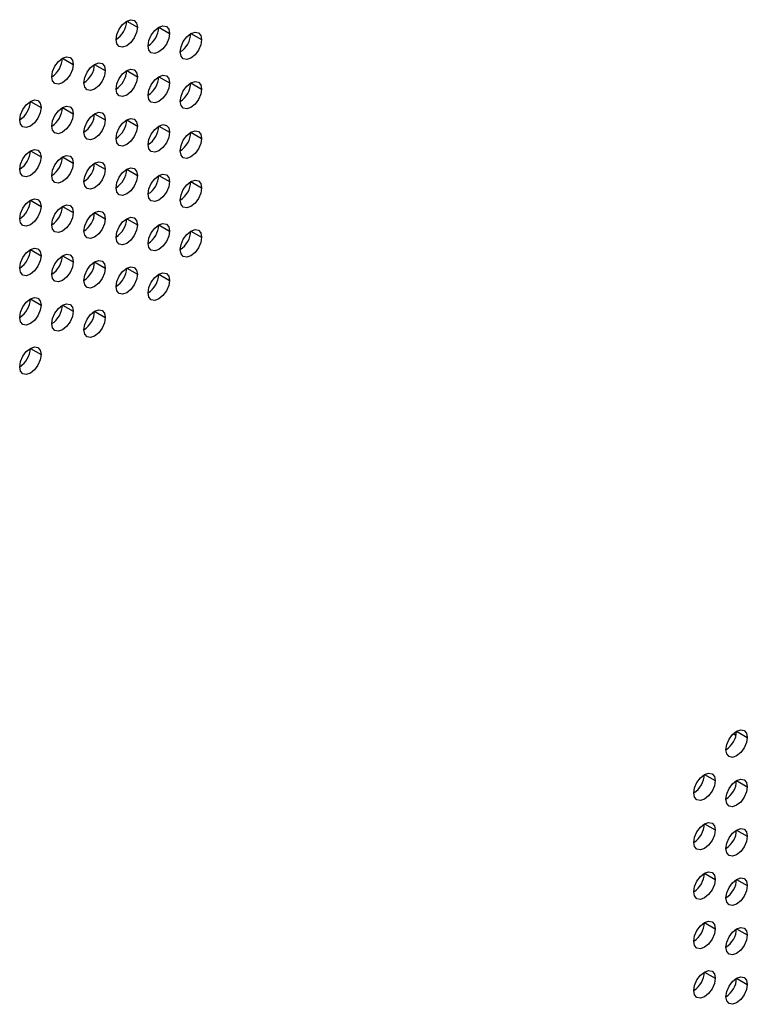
# Model space of a CAD drawing. Header units: millimetres. Extents: x 0 to 1118, y 0 to 864.
# Tile 223 of 256: x 954.59 to 960.6, y 692.19 to 700.33. Entities that reach past the tile are written whole.
import ezdxf

# ---------------------------------------------------------------- set-up
doc = ezdxf.new("R2010")
doc.units = ezdxf.units.MM

msp = doc.modelspace()

# ---------------------------------------------------------------- linework, layer by layer
at = {"color": 7, "linetype": 'Continuous', "lineweight": 25}
for p, q in [((955.4758, 700.3212), (955.5642, 700.2702)), ((955.741, 700.2702), (955.8294, 700.2191)), ((956.0061, 700.2191), (956.0945, 700.1681)), ((954.9455, 700.0151), (955.0339, 699.964)), ((955.2106, 699.964), (955.299, 699.913)), ((955.4758, 699.913), (955.5642, 699.8619)), ((955.741, 699.8619), (955.8294, 699.8109)), ((956.0061, 699.8108), (956.0945, 699.7598)), ((954.6803, 699.6579), (954.7687, 699.6068)), ((954.9455, 699.6068), (955.0339, 699.5558)), ((955.2106, 699.5557), (955.299, 699.5047)), ((955.4758, 699.5047), (955.5642, 699.4537)), ((955.741, 699.4536), (955.8294, 699.4026)), ((956.0061, 699.4026), (956.0945, 699.3515)), ((954.6803, 699.2496), (954.7687, 699.1986)), ((954.9455, 699.1985), (955.0339, 699.1475)), ((955.2106, 699.1475), (955.299, 699.0964)), ((955.4758, 699.0964), (955.5642, 699.0454)), ((955.741, 699.0454), (955.8294, 698.9943)), ((956.0061, 698.9943), (956.0945, 698.9433)), ((954.6803, 698.8413), (954.7687, 698.7903)), ((954.9455, 698.7903), (955.0339, 698.7392)), ((955.2106, 698.7392), (955.299, 698.6882)), ((955.4758, 698.6881), (955.5642, 698.6371)), ((955.741, 698.6371), (955.8294, 698.5861)), ((956.0061, 698.586), (956.0945, 698.535)), ((954.6803, 698.433), (954.7687, 698.382)), ((954.9455, 698.382), (955.0339, 698.331)), ((955.2106, 698.3309), (955.299, 698.2799)), ((955.4758, 698.2799), (955.5642, 698.2288)), ((955.741, 698.2288), (955.8294, 698.1778)), ((954.6803, 698.0248), (954.7687, 697.9737)), ((954.9455, 697.9737), (955.0339, 697.9227)), ((955.2106, 697.9227), (955.299, 697.8716)), ((954.6803, 697.6165), (954.7687, 697.5655)), ((960.5139, 694.4519), (960.6023, 694.4008)), ((960.509, 694.4155), (960.4849, 694.4294)), ((960.2488, 694.0946), (960.3372, 694.0436)), ((960.5139, 694.0436), (960.6023, 693.9926)), ((960.2488, 693.6864), (960.3372, 693.6354)), ((960.5139, 693.6353), (960.6023, 693.5843)), ((960.2488, 693.2781), (960.3372, 693.2271)), ((960.5139, 693.2271), (960.6023, 693.176)), ((960.2488, 692.8698), (960.3372, 692.8188)), ((960.5139, 692.8188), (960.6023, 692.7678)), ((960.2488, 692.4616), (960.3372, 692.4105)), ((960.5139, 692.4105), (960.6023, 692.3595))]:
    msp.add_line(p, q, dxfattribs=at)
at = {"color": 7, "linetype": 'Continuous', "lineweight": 25, "flags": 128}
for points in [[(955.3874, 700.1681), (955.3941, 700.2111), (955.4133, 700.2553), (955.442, 700.2939), (955.4758, 700.3212), (955.5096, 700.333), (955.5383, 700.3274), (955.5575, 700.3054), (955.5642, 700.2702)], [(955.5642, 700.2702), (955.5575, 700.2273), (955.5383, 700.1831), (955.5096, 700.1444), (955.4758, 700.1171), (955.442, 700.1053), (955.4133, 700.1109), (955.3941, 700.133), (955.3874, 700.1681)], [(955.6526, 700.1171), (955.6593, 700.16), (955.6785, 700.2042), (955.7071, 700.2429), (955.741, 700.2702), (955.7748, 700.2819), (955.8035, 700.2764), (955.8226, 700.2543), (955.8294, 700.2191)], [(955.9177, 700.066), (955.9245, 700.109), (955.9436, 700.1531), (955.9723, 700.1918), (956.0061, 700.2191), (956.04, 700.2309), (956.0686, 700.2253), (956.0878, 700.2033), (956.0945, 700.1681)], [(955.8294, 700.2191), (955.8226, 700.1762), (955.8035, 700.132), (955.7748, 700.0933), (955.741, 700.066), (955.7071, 700.0543), (955.6785, 700.0599), (955.6593, 700.0819), (955.6526, 700.1171)], [(956.0945, 700.1681), (956.0878, 700.1251), (956.0686, 700.081), (956.04, 700.0423), (956.0061, 700.015), (955.9723, 700.0032), (955.9436, 700.0088), (955.9245, 700.0309), (955.9177, 700.066)], [(954.8571, 699.862), (954.8638, 699.9049), (954.883, 699.9491), (954.9117, 699.9878), (954.9455, 700.0151), (954.9793, 700.0268), (955.008, 700.0213), (955.0271, 699.9992), (955.0339, 699.964)], [(955.0339, 699.964), (955.0271, 699.9211), (955.008, 699.8769), (954.9793, 699.8382), (954.9455, 699.8109), (954.9117, 699.7992), (954.883, 699.8048), (954.8638, 699.8268), (954.8571, 699.862)], [(955.1223, 699.8109), (955.129, 699.8539), (955.1481, 699.8981), (955.1768, 699.9367), (955.2106, 699.964), (955.2445, 699.9758), (955.2731, 699.9702), (955.2923, 699.9482), (955.299, 699.913)], [(955.299, 699.913), (955.2923, 699.87), (955.2731, 699.8259), (955.2445, 699.7872), (955.2106, 699.7599), (955.1768, 699.7481), (955.1481, 699.7537), (955.129, 699.7758), (955.1223, 699.8109)], [(955.3874, 699.7599), (955.3941, 699.8028), (955.4133, 699.847), (955.442, 699.8857), (955.4758, 699.913), (955.5096, 699.9247), (955.5383, 699.9192), (955.5575, 699.8971), (955.5642, 699.8619)], [(955.5642, 699.8619), (955.5575, 699.819), (955.5383, 699.7748), (955.5096, 699.7361), (955.4758, 699.7088), (955.442, 699.6971), (955.4133, 699.7026), (955.3941, 699.7247), (955.3874, 699.7599)], [(955.6526, 699.7088), (955.6593, 699.7518), (955.6785, 699.7959), (955.7071, 699.8346), (955.741, 699.8619), (955.7748, 699.8737), (955.8035, 699.8681), (955.8226, 699.846), (955.8294, 699.8109)], [(955.9177, 699.6578), (955.9245, 699.7007), (955.9436, 699.7449), (955.9723, 699.7836), (956.0061, 699.8109), (956.04, 699.8226), (956.0686, 699.817), (956.0878, 699.795), (956.0945, 699.7598)], [(955.8294, 699.8109), (955.8226, 699.7679), (955.8035, 699.7237), (955.7748, 699.6851), (955.741, 699.6578), (955.7071, 699.646), (955.6785, 699.6516), (955.6593, 699.6736), (955.6526, 699.7088)], [(956.0945, 699.7598), (956.0878, 699.7169), (956.0686, 699.6727), (956.04, 699.634), (956.0061, 699.6067), (955.9723, 699.595), (955.9436, 699.6005), (955.9245, 699.6226), (955.9177, 699.6578)], [(954.5919, 699.5048), (954.5986, 699.5477), (954.6178, 699.5919), (954.6465, 699.6306), (954.6803, 699.6579), (954.7141, 699.6696), (954.7428, 699.6641), (954.762, 699.642), (954.7687, 699.6068)], [(954.7687, 699.6068), (954.762, 699.5639), (954.7428, 699.5197), (954.7141, 699.481), (954.6803, 699.4537), (954.6465, 699.442), (954.6178, 699.4476), (954.5986, 699.4696), (954.5919, 699.5048)], [(954.8571, 699.4537), (954.8638, 699.4967), (954.883, 699.5408), (954.9117, 699.5795), (954.9455, 699.6068), (954.9793, 699.6186), (955.008, 699.613), (955.0271, 699.5909), (955.0339, 699.5558)], [(955.0339, 699.5558), (955.0271, 699.5128), (955.008, 699.4687), (954.9793, 699.43), (954.9455, 699.4027), (954.9117, 699.3909), (954.883, 699.3965), (954.8638, 699.4185), (954.8571, 699.4537)], [(955.1223, 699.4027), (955.129, 699.4456), (955.1481, 699.4898), (955.1768, 699.5285), (955.2106, 699.5558), (955.2445, 699.5675), (955.2731, 699.5619), (955.2923, 699.5399), (955.299, 699.5047)], [(955.299, 699.5047), (955.2923, 699.4618), (955.2731, 699.4176), (955.2445, 699.3789), (955.2106, 699.3516), (955.1768, 699.3399), (955.1481, 699.3454), (955.129, 699.3675), (955.1223, 699.4027)], [(955.3874, 699.3516), (955.3941, 699.3945), (955.4133, 699.4387), (955.442, 699.4774), (955.4758, 699.5047), (955.5096, 699.5165), (955.5383, 699.5109), (955.5575, 699.4888), (955.5642, 699.4537)], [(955.5642, 699.4537), (955.5575, 699.4107), (955.5383, 699.3665), (955.5096, 699.3279), (955.4758, 699.3006), (955.442, 699.2888), (955.4133, 699.2944), (955.3941, 699.3164), (955.3874, 699.3516)], [(955.6526, 699.3005), (955.6593, 699.3435), (955.6785, 699.3877), (955.7071, 699.4263), (955.741, 699.4536), (955.7748, 699.4654), (955.8035, 699.4598), (955.8226, 699.4378), (955.8294, 699.4026)], [(955.9177, 699.2495), (955.9245, 699.2924), (955.9436, 699.3366), (955.9723, 699.3753), (956.0061, 699.4026), (956.04, 699.4143), (956.0686, 699.4088), (956.0878, 699.3867), (956.0945, 699.3515)], [(955.8294, 699.4026), (955.8226, 699.3597), (955.8035, 699.3155), (955.7748, 699.2768), (955.741, 699.2495), (955.7071, 699.2377), (955.6785, 699.2433), (955.6593, 699.2654), (955.6526, 699.3005)], [(956.0945, 699.3515), (956.0878, 699.3086), (956.0686, 699.2644), (956.04, 699.2257), (956.0061, 699.1984), (955.9723, 699.1867), (955.9436, 699.1923), (955.9245, 699.2143), (955.9177, 699.2495)], [(954.5919, 699.0965), (954.5986, 699.1395), (954.6178, 699.1836), (954.6465, 699.2223), (954.6803, 699.2496), (954.7141, 699.2614), (954.7428, 699.2558), (954.762, 699.2337), (954.7687, 699.1986)], [(954.7687, 699.1986), (954.762, 699.1556), (954.7428, 699.1114), (954.7141, 699.0728), (954.6803, 699.0455), (954.6465, 699.0337), (954.6178, 699.0393), (954.5986, 699.0613), (954.5919, 699.0965)], [(954.8571, 699.0455), (954.8638, 699.0884), (954.883, 699.1326), (954.9117, 699.1712), (954.9455, 699.1985), (954.9793, 699.2103), (955.008, 699.2047), (955.0271, 699.1827), (955.0339, 699.1475)], [(955.0339, 699.1475), (955.0271, 699.1046), (955.008, 699.0604), (954.9793, 699.0217), (954.9455, 698.9944), (954.9117, 698.9827), (954.883, 698.9882), (954.8638, 699.0103), (954.8571, 699.0455)], [(955.1223, 698.9944), (955.129, 699.0373), (955.1481, 699.0815), (955.1768, 699.1202), (955.2106, 699.1475), (955.2445, 699.1592), (955.2731, 699.1537), (955.2923, 699.1316), (955.299, 699.0964)], [(955.299, 699.0964), (955.2923, 699.0535), (955.2731, 699.0093), (955.2445, 698.9706), (955.2106, 698.9434), (955.1768, 698.9316), (955.1481, 698.9372), (955.129, 698.9592), (955.1223, 698.9944)], [(955.3874, 698.9433), (955.3941, 698.9863), (955.4133, 699.0305), (955.442, 699.0691), (955.4758, 699.0964), (955.5096, 699.1082), (955.5383, 699.1026), (955.5575, 699.0806), (955.5642, 699.0454)], [(955.5642, 699.0454), (955.5575, 699.0024), (955.5383, 698.9583), (955.5096, 698.9196), (955.4758, 698.8923), (955.442, 698.8805), (955.4133, 698.8861), (955.3941, 698.9082), (955.3874, 698.9433)], [(955.6526, 698.8923), (955.6593, 698.9352), (955.6785, 698.9794), (955.7071, 699.0181), (955.741, 699.0454), (955.7748, 699.0571), (955.8035, 699.0516), (955.8226, 699.0295), (955.8294, 698.9943)], [(955.9177, 698.8412), (955.9245, 698.8842), (955.9436, 698.9283), (955.9723, 698.967), (956.0061, 698.9943), (956.04, 699.0061), (956.0686, 699.0005), (956.0878, 698.9784), (956.0945, 698.9433)], [(955.8294, 698.9943), (955.8226, 698.9514), (955.8035, 698.9072), (955.7748, 698.8685), (955.741, 698.8412), (955.7071, 698.8295), (955.6785, 698.835), (955.6593, 698.8571), (955.6526, 698.8923)], [(956.0945, 698.9433), (956.0878, 698.9003), (956.0686, 698.8561), (956.04, 698.8175), (956.0061, 698.7902), (955.9723, 698.7784), (955.9436, 698.784), (955.9245, 698.806), (955.9177, 698.8412)], [(954.5919, 698.6882), (954.5986, 698.7312), (954.6178, 698.7754), (954.6465, 698.814), (954.6803, 698.8413), (954.7141, 698.8531), (954.7428, 698.8475), (954.762, 698.8255), (954.7687, 698.7903)], [(954.7687, 698.7903), (954.762, 698.7473), (954.7428, 698.7032), (954.7141, 698.6645), (954.6803, 698.6372), (954.6465, 698.6254), (954.6178, 698.631), (954.5986, 698.6531), (954.5919, 698.6882)], [(954.8571, 698.6372), (954.8638, 698.6801), (954.883, 698.7243), (954.9117, 698.763), (954.9455, 698.7903), (954.9793, 698.802), (955.008, 698.7965), (955.0271, 698.7744), (955.0339, 698.7392)], [(955.0339, 698.7392), (955.0271, 698.6963), (955.008, 698.6521), (954.9793, 698.6134), (954.9455, 698.5861), (954.9117, 698.5744), (954.883, 698.58), (954.8638, 698.602), (954.8571, 698.6372)], [(955.1223, 698.5861), (955.129, 698.6291), (955.1481, 698.6732), (955.1768, 698.7119), (955.2106, 698.7392), (955.2445, 698.751), (955.2731, 698.7454), (955.2923, 698.7233), (955.299, 698.6882)], [(955.299, 698.6882), (955.2923, 698.6452), (955.2731, 698.6011), (955.2445, 698.5624), (955.2106, 698.5351), (955.1768, 698.5233), (955.1481, 698.5289), (955.129, 698.5509), (955.1223, 698.5861)], [(955.3874, 698.5351), (955.3941, 698.578), (955.4133, 698.6222), (955.442, 698.6609), (955.4758, 698.6882), (955.5096, 698.6999), (955.5383, 698.6943), (955.5575, 698.6723), (955.5642, 698.6371)], [(955.5642, 698.6371), (955.5575, 698.5942), (955.5383, 698.55), (955.5096, 698.5113), (955.4758, 698.484), (955.442, 698.4723), (955.4133, 698.4778), (955.3941, 698.4999), (955.3874, 698.5351)], [(955.6526, 698.484), (955.6593, 698.5269), (955.6785, 698.5711), (955.7071, 698.6098), (955.741, 698.6371), (955.7748, 698.6489), (955.8035, 698.6433), (955.8226, 698.6212), (955.8294, 698.5861)], [(955.9177, 698.4329), (955.9245, 698.4759), (955.9436, 698.5201), (955.9723, 698.5587), (956.0061, 698.586), (956.04, 698.5978), (956.0686, 698.5922), (956.0878, 698.5702), (956.0945, 698.535)], [(955.8294, 698.5861), (955.8226, 698.5431), (955.8035, 698.4989), (955.7748, 698.4603), (955.741, 698.433), (955.7071, 698.4212), (955.6785, 698.4268), (955.6593, 698.4488), (955.6526, 698.484)], [(956.0945, 698.535), (956.0878, 698.4921), (956.0686, 698.4479), (956.04, 698.4092), (956.0061, 698.3819), (955.9723, 698.3701), (955.9436, 698.3757), (955.9245, 698.3978), (955.9177, 698.4329)], [(954.5919, 698.28), (954.5986, 698.3229), (954.6178, 698.3671), (954.6465, 698.4058), (954.6803, 698.4331), (954.7141, 698.4448), (954.7428, 698.4392), (954.762, 698.4172), (954.7687, 698.382)], [(954.7687, 698.382), (954.762, 698.3391), (954.7428, 698.2949), (954.7141, 698.2562), (954.6803, 698.2289), (954.6465, 698.2172), (954.6178, 698.2227), (954.5986, 698.2448), (954.5919, 698.28)], [(954.8571, 698.2289), (954.8638, 698.2719), (954.883, 698.316), (954.9117, 698.3547), (954.9455, 698.382), (954.9793, 698.3938), (955.008, 698.3882), (955.0271, 698.3661), (955.0339, 698.331)], [(955.0339, 698.331), (955.0271, 698.288), (955.008, 698.2438), (954.9793, 698.2052), (954.9455, 698.1779), (954.9117, 698.1661), (954.883, 698.1717), (954.8638, 698.1937), (954.8571, 698.2289)], [(955.1223, 698.1779), (955.129, 698.2208), (955.1481, 698.265), (955.1768, 698.3036), (955.2106, 698.3309), (955.2445, 698.3427), (955.2731, 698.3371), (955.2923, 698.3151), (955.299, 698.2799)], [(955.299, 698.2799), (955.2923, 698.237), (955.2731, 698.1928), (955.2445, 698.1541), (955.2106, 698.1268), (955.1768, 698.1151), (955.1481, 698.1206), (955.129, 698.1427), (955.1223, 698.1779)], [(955.3874, 698.1268), (955.3941, 698.1697), (955.4133, 698.2139), (955.442, 698.2526), (955.4758, 698.2799), (955.5096, 698.2916), (955.5383, 698.2861), (955.5575, 698.264), (955.5642, 698.2288)], [(955.5642, 698.2288), (955.5575, 698.1859), (955.5383, 698.1417), (955.5096, 698.103), (955.4758, 698.0758), (955.442, 698.064), (955.4133, 698.0696), (955.3941, 698.0916), (955.3874, 698.1268)], [(955.6526, 698.0757), (955.6593, 698.1187), (955.6785, 698.1629), (955.7071, 698.2015), (955.741, 698.2288), (955.7748, 698.2406), (955.8035, 698.235), (955.8226, 698.213), (955.8294, 698.1778)], [(955.8294, 698.1778), (955.8226, 698.1348), (955.8035, 698.0907), (955.7748, 698.052), (955.741, 698.0247), (955.7071, 698.0129), (955.6785, 698.0185), (955.6593, 698.0406), (955.6526, 698.0757)], [(954.5919, 697.8717), (954.5986, 697.9146), (954.6178, 697.9588), (954.6465, 697.9975), (954.6803, 698.0248), (954.7141, 698.0365), (954.7428, 698.031), (954.762, 698.0089), (954.7687, 697.9737)], [(954.7687, 697.9737), (954.762, 697.9308), (954.7428, 697.8866), (954.7141, 697.848), (954.6803, 697.8207), (954.6465, 697.8089), (954.6178, 697.8145), (954.5986, 697.8365), (954.5919, 697.8717)], [(954.8571, 697.8206), (954.8638, 697.8636), (954.883, 697.9078), (954.9117, 697.9464), (954.9455, 697.9737), (954.9793, 697.9855), (955.008, 697.9799), (955.0271, 697.9579), (955.0339, 697.9227)], [(955.0339, 697.9227), (955.0271, 697.8797), (955.008, 697.8356), (954.9793, 697.7969), (954.9455, 697.7696), (954.9117, 697.7578), (954.883, 697.7634), (954.8638, 697.7855), (954.8571, 697.8206)], [(955.1223, 697.7696), (955.129, 697.8125), (955.1481, 697.8567), (955.1768, 697.8954), (955.2106, 697.9227), (955.2445, 697.9344), (955.2731, 697.9289), (955.2923, 697.9068), (955.299, 697.8716)], [(955.299, 697.8716), (955.2923, 697.8287), (955.2731, 697.7845), (955.2445, 697.7458), (955.2106, 697.7185), (955.1768, 697.7068), (955.1481, 697.7124), (955.129, 697.7344), (955.1223, 697.7696)], [(954.5919, 697.4634), (954.5986, 697.5064), (954.6178, 697.5505), (954.6465, 697.5892), (954.6803, 697.6165), (954.7141, 697.6283), (954.7428, 697.6227), (954.762, 697.6007), (954.7687, 697.5655)], [(954.7687, 697.5655), (954.762, 697.5225), (954.7428, 697.4784), (954.7141, 697.4397), (954.6803, 697.4124), (954.6465, 697.4006), (954.6178, 697.4062), (954.5986, 697.4283), (954.5919, 697.4634)], [(960.4256, 694.2988), (960.4323, 694.3417), (960.4514, 694.3859), (960.4801, 694.4246), (960.5139, 694.4519), (960.5478, 694.4636), (960.5764, 694.4581), (960.5956, 694.436), (960.6023, 694.4008)], [(960.6023, 694.4008), (960.5956, 694.3579), (960.5764, 694.3137), (960.5478, 694.275), (960.5139, 694.2477), (960.4801, 694.236), (960.4514, 694.2416), (960.4323, 694.2636), (960.4256, 694.2988)], [(960.1604, 693.9416), (960.1671, 693.9845), (960.1863, 694.0287), (960.215, 694.0674), (960.2488, 694.0947), (960.2826, 694.1064), (960.3113, 694.1009), (960.3304, 694.0788), (960.3372, 694.0436)], [(960.3372, 694.0436), (960.3304, 694.0007), (960.3113, 693.9565), (960.2826, 693.9178), (960.2488, 693.8905), (960.215, 693.8788), (960.1863, 693.8843), (960.1671, 693.9064), (960.1604, 693.9416)], [(960.4256, 693.8905), (960.4323, 693.9335), (960.4514, 693.9776), (960.4801, 694.0163), (960.5139, 694.0436), (960.5478, 694.0554), (960.5764, 694.0498), (960.5956, 694.0277), (960.6023, 693.9926)], [(960.6023, 693.9926), (960.5956, 693.9496), (960.5764, 693.9054), (960.5478, 693.8668), (960.5139, 693.8395), (960.4801, 693.8277), (960.4514, 693.8333), (960.4323, 693.8553), (960.4256, 693.8905)], [(960.1604, 693.5333), (960.1671, 693.5762), (960.1863, 693.6204), (960.215, 693.6591), (960.2488, 693.6864), (960.2826, 693.6982), (960.3113, 693.6926), (960.3304, 693.6705), (960.3372, 693.6354)], [(960.3372, 693.6354), (960.3304, 693.5924), (960.3113, 693.5482), (960.2826, 693.5096), (960.2488, 693.4823), (960.215, 693.4705), (960.1863, 693.4761), (960.1671, 693.4981), (960.1604, 693.5333)], [(960.4256, 693.4822), (960.4323, 693.5252), (960.4514, 693.5694), (960.4801, 693.608), (960.5139, 693.6353), (960.5478, 693.6471), (960.5764, 693.6415), (960.5956, 693.6195), (960.6023, 693.5843)], [(960.6023, 693.5843), (960.5956, 693.5414), (960.5764, 693.4972), (960.5478, 693.4585), (960.5139, 693.4312), (960.4801, 693.4194), (960.4514, 693.425), (960.4323, 693.4471), (960.4256, 693.4822)], [(960.1604, 693.125), (960.1671, 693.168), (960.1863, 693.2122), (960.215, 693.2508), (960.2488, 693.2781), (960.2826, 693.2899), (960.3113, 693.2843), (960.3304, 693.2623), (960.3372, 693.2271)], [(960.3372, 693.2271), (960.3304, 693.1841), (960.3113, 693.14), (960.2826, 693.1013), (960.2488, 693.074), (960.215, 693.0622), (960.1863, 693.0678), (960.1671, 693.0899), (960.1604, 693.125)], [(960.4256, 693.074), (960.4323, 693.1169), (960.4514, 693.1611), (960.4801, 693.1998), (960.5139, 693.2271), (960.5478, 693.2388), (960.5764, 693.2333), (960.5956, 693.2112), (960.6023, 693.176)], [(960.6023, 693.176), (960.5956, 693.1331), (960.5764, 693.0889), (960.5478, 693.0502), (960.5139, 693.0229), (960.4801, 693.0112), (960.4514, 693.0167), (960.4323, 693.0388), (960.4256, 693.074)], [(960.1604, 692.7168), (960.1671, 692.7597), (960.1863, 692.8039), (960.215, 692.8426), (960.2488, 692.8699), (960.2826, 692.8816), (960.3113, 692.876), (960.3304, 692.854), (960.3372, 692.8188)], [(960.3372, 692.8188), (960.3304, 692.7759), (960.3113, 692.7317), (960.2826, 692.693), (960.2488, 692.6657), (960.215, 692.654), (960.1863, 692.6595), (960.1671, 692.6816), (960.1604, 692.7168)], [(960.4256, 692.6657), (960.4323, 692.7086), (960.4514, 692.7528), (960.4801, 692.7915), (960.5139, 692.8188), (960.5478, 692.8306), (960.5764, 692.825), (960.5956, 692.8029), (960.6023, 692.7678)], [(960.6023, 692.7678), (960.5956, 692.7248), (960.5764, 692.6806), (960.5478, 692.642), (960.5139, 692.6147), (960.4801, 692.6029), (960.4514, 692.6085), (960.4323, 692.6305), (960.4256, 692.6657)], [(960.1604, 692.3085), (960.1671, 692.3514), (960.1863, 692.3956), (960.215, 692.4343), (960.2488, 692.4616), (960.2826, 692.4733), (960.3113, 692.4678), (960.3304, 692.4457), (960.3372, 692.4105)], [(960.4256, 692.2574), (960.4323, 692.3004), (960.4514, 692.3446), (960.4801, 692.3832), (960.5139, 692.4105), (960.5478, 692.4223), (960.5764, 692.4167), (960.5956, 692.3947), (960.6023, 692.3595)], [(960.3372, 692.4105), (960.3304, 692.3676), (960.3113, 692.3234), (960.2826, 692.2847), (960.2488, 692.2574), (960.215, 692.2457), (960.1863, 692.2513), (960.1671, 692.2733), (960.1604, 692.3085)], [(960.6023, 692.3595), (960.5956, 692.3165), (960.5764, 692.2724), (960.5478, 692.2337), (960.5139, 692.2064), (960.4801, 692.1946), (960.4514, 692.2002), (960.4323, 692.2223), (960.4256, 692.2574)]]:
    msp.add_lwpolyline(points, dxfattribs=at)
at = {"color": 7, "linetype": 'Continuous', "lineweight": 25}
for centre in [(955.2839, 700.33), (955.5491, 700.2789), (955.8142, 700.2278), (954.7536, 700.0238), (955.0187, 699.9727), (955.2839, 699.9217), (955.5491, 699.8706), (955.8142, 699.8196), (954.4884, 699.6666), (954.7536, 699.6155), (955.0187, 699.5645), (955.2839, 699.5134), (955.5491, 699.4624), (955.8142, 699.4113), (954.4884, 699.2583), (954.7536, 699.2073), (955.0187, 699.1562), (955.2839, 699.1051), (955.5491, 699.0541), (955.8142, 699.003), (954.4884, 698.85), (954.7536, 698.799), (955.0187, 698.7479), (955.2839, 698.6969), (955.5491, 698.6458), (955.8142, 698.5948), (954.4884, 698.4418), (954.7536, 698.3907), (955.0187, 698.3397), (955.2839, 698.2886), (955.5491, 698.2375), (954.4884, 698.0335), (954.7536, 697.9824), (955.0187, 697.9314), (954.4884, 697.6252), (960.322, 694.4606), (960.0569, 694.1034), (960.322, 694.0523), (960.0569, 693.6951), (960.322, 693.6441), (960.0569, 693.2868), (960.322, 693.2358), (960.0569, 692.8786), (960.322, 692.8275), (960.0569, 692.4703), (960.322, 692.4192)]:
    msp.add_arc(centre, 0.1921, 302.60548, 357.39452, dxfattribs=at)

doc.saveas('drawing.dxf')
